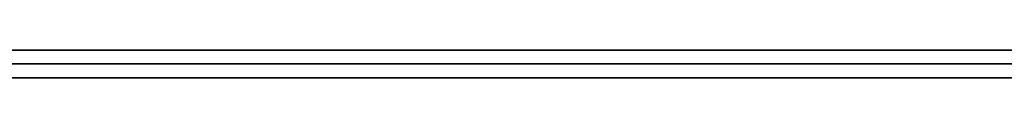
# Model space of a CAD drawing. Extents: x -3.09 to 3.09, y -0.36 to 1.94.
# Tile 115 of 168: x -0.491719 to -0.477552, y 1.8416 to 1.842. Entities that reach past the tile are written whole.
import ezdxf

# ---------------------------------------------------------------- set-up
doc = ezdxf.new("R2010")
doc.units = 0
doc.layers.get('0').update_dxf_attribs({"linetype": 'CONTINUOUS'})

# ---------------------------------------------------------------- blocks, each defined once
blk = doc.blocks.new('*U1')
at = {"extrusion": (0, 1, 0)}
for p, q in [((-3.01875, 1.842, 0.83), (3.01875, 1.842, 0.83)), ((3.01875, 1.842, -0.83), (-3.01875, 1.842, -0.83)), ((-2.92375, 1.842, -0.815), (2.92375, 1.842, -0.815)), ((2.92375, 1.842, 0.815), (-2.92375, 1.842, 0.815)), ((2.92375, 1.842, -0.7525), (-2.92375, 1.842, -0.7525)), ((-2.92375, 1.842, 0.7525), (2.92375, 1.842, 0.7525)), ((-2.45875, 1.842, -0.25), (-0.01875, 1.842, -0.25)), ((-0.01875, 1.842, 0.25), (-2.45875, 1.842, 0.25)), ((-2.45875, 1.8418, 0.25), (-0.01875, 1.8418, 0.25)), ((-0.01875, 1.8418, -0.25), (-2.45875, 1.8418, -0.25)), ((2.92375, 1.8416, -0.815), (-2.92375, 1.8416, -0.815)), ((-2.92375, 1.8416, 0.815), (2.92375, 1.8416, 0.815)), ((2.92375, 1.8416, -0.7525), (-2.92375, 1.8416, -0.7525)), ((-2.92375, 1.8416, 0.7525), (2.92375, 1.8416, 0.7525))]:
    blk.add_line(p, q, dxfattribs=at)
at = {"extrusion": (0, 0, -1)}
for p, q in [((-3.01875, 1.842, 0.83), (3.01875, 1.842, 0.83)), ((2.92375, 1.842, -0.7525), (-2.92375, 1.842, -0.7525)), ((2.92375, 1.842, 0.815), (-2.92375, 1.842, 0.815)), ((-0.01875, 1.842, 0.25), (-2.45875, 1.842, 0.25)), ((-2.45875, 1.8418, 0.25), (-0.01875, 1.8418, 0.25)), ((2.92375, 1.8416, -0.7525), (-2.92375, 1.8416, -0.7525)), ((-2.92375, 1.8416, 0.815), (2.92375, 1.8416, 0.815))]:
    blk.add_line(p, q, dxfattribs=at)
for p, q in [((3.01875, 1.842, -0.83), (-3.01875, 1.842, -0.83)), ((-2.92375, 1.842, 0.7525), (2.92375, 1.842, 0.7525)), ((-2.92375, 1.842, -0.815), (2.92375, 1.842, -0.815)), ((-2.45875, 1.842, -0.25), (-0.01875, 1.842, -0.25)), ((-0.01875, 1.8418, -0.25), (-2.45875, 1.8418, -0.25)), ((-2.92375, 1.8416, 0.7525), (2.92375, 1.8416, 0.7525)), ((2.92375, 1.8416, -0.815), (-2.92375, 1.8416, -0.815))]:
    blk.add_line(p, q)
for points in [[(-0.477349, 1.842, 0.512738), (-0.477555, 1.842, 0.512712), (-0.477761, 1.842, 0.512684), (-0.477966, 1.842, 0.512656), (-0.478171, 1.842, 0.512627), (-0.478375, 1.842, 0.512598), (-0.478579, 1.842, 0.512567), (-0.478783, 1.842, 0.512536), (-0.478986, 1.842, 0.512504), (-0.479189, 1.842, 0.512472), (-0.479391, 1.842, 0.512438), (-0.479593, 1.842, 0.512404), (-0.479794, 1.842, 0.512369), (-0.479995, 1.842, 0.512333), (-0.480196, 1.842, 0.512296), (-0.480396, 1.842, 0.512259), (-0.480595, 1.842, 0.512221), (-0.480795, 1.842, 0.512182), (-0.480994, 1.842, 0.512142), (-0.481192, 1.842, 0.512102), (-0.48139, 1.842, 0.512061), (-0.481588, 1.842, 0.512019), (-0.481785, 1.842, 0.511976), (-0.481982, 1.842, 0.511933), (-0.482178, 1.842, 0.511888), (-0.482374, 1.842, 0.511843), (-0.482569, 1.842, 0.511798), (-0.482764, 1.842, 0.511751), (-0.482959, 1.842, 0.511704), (-0.483153, 1.842, 0.511656), (-0.483347, 1.842, 0.511607), (-0.483541, 1.842, 0.511557), (-0.483734, 1.842, 0.511507), (-0.483926, 1.842, 0.511455), (-0.484118, 1.842, 0.511404), (-0.48431, 1.842, 0.511351), (-0.484501, 1.842, 0.511297), (-0.484692, 1.842, 0.511243), (-0.484883, 1.842, 0.511188), (-0.485073, 1.842, 0.511132), (-0.485262, 1.842, 0.511076), (-0.485451, 1.842, 0.511018), (-0.48564, 1.842, 0.51096), (-0.485829, 1.842, 0.510901), (-0.486017, 1.842, 0.510842), (-0.486204, 1.842, 0.510781), (-0.486391, 1.842, 0.51072), (-0.486578, 1.842, 0.510658), (-0.486764, 1.842, 0.510595), (-0.48695, 1.842, 0.510532), (-0.487135, 1.842, 0.510467), (-0.48732, 1.842, 0.510402), (-0.487505, 1.842, 0.510337), (-0.487689, 1.842, 0.51027), (-0.487873, 1.842, 0.510203), (-0.488056, 1.842, 0.510135), (-0.488239, 1.842, 0.510066), (-0.488421, 1.842, 0.509996), (-0.488603, 1.842, 0.509926), (-0.488785, 1.842, 0.509854), (-0.488966, 1.842, 0.509782), (-0.489147, 1.842, 0.50971), (-0.489327, 1.842, 0.509636), (-0.489507, 1.842, 0.509562), (-0.489686, 1.842, 0.509487), (-0.489865, 1.842, 0.509412), (-0.490043, 1.842, 0.509335), (-0.490221, 1.842, 0.509258), (-0.490398, 1.842, 0.509181), (-0.490574, 1.842, 0.509103), (-0.49075, 1.842, 0.509024), (-0.490925, 1.842, 0.508944), (-0.4911, 1.842, 0.508864), (-0.491274, 1.842, 0.508783), (-0.491448, 1.842, 0.508701), (-0.491621, 1.842, 0.508619), (-0.491793, 1.842, 0.508536)], [(-0.477349, 1.842, 0.512738), (-0.477555, 1.842, 0.512712), (-0.477761, 1.842, 0.512684), (-0.477966, 1.842, 0.512656), (-0.478171, 1.842, 0.512627), (-0.478375, 1.842, 0.512598), (-0.478579, 1.842, 0.512567), (-0.478783, 1.842, 0.512536), (-0.478986, 1.842, 0.512504), (-0.479189, 1.842, 0.512472), (-0.479391, 1.842, 0.512438), (-0.479593, 1.842, 0.512404), (-0.479794, 1.842, 0.512369), (-0.479995, 1.842, 0.512333), (-0.480196, 1.842, 0.512296), (-0.480396, 1.842, 0.512259), (-0.480595, 1.842, 0.512221), (-0.480795, 1.842, 0.512182), (-0.480994, 1.842, 0.512142), (-0.481192, 1.842, 0.512102), (-0.48139, 1.842, 0.512061), (-0.481588, 1.842, 0.512019), (-0.481785, 1.842, 0.511976), (-0.481982, 1.842, 0.511933), (-0.482178, 1.842, 0.511888), (-0.482374, 1.842, 0.511843), (-0.482569, 1.842, 0.511798), (-0.482764, 1.842, 0.511751), (-0.482959, 1.842, 0.511704), (-0.483153, 1.842, 0.511656), (-0.483347, 1.842, 0.511607), (-0.483541, 1.842, 0.511557), (-0.483734, 1.842, 0.511507), (-0.483926, 1.842, 0.511455), (-0.484118, 1.842, 0.511404), (-0.48431, 1.842, 0.511351), (-0.484501, 1.842, 0.511297), (-0.484692, 1.842, 0.511243), (-0.484883, 1.842, 0.511188), (-0.485073, 1.842, 0.511132), (-0.485262, 1.842, 0.511076), (-0.485451, 1.842, 0.511018), (-0.48564, 1.842, 0.51096), (-0.485829, 1.842, 0.510901), (-0.486017, 1.842, 0.510842), (-0.486204, 1.842, 0.510781), (-0.486391, 1.842, 0.51072), (-0.486578, 1.842, 0.510658), (-0.486764, 1.842, 0.510595), (-0.48695, 1.842, 0.510532), (-0.487135, 1.842, 0.510467), (-0.48732, 1.842, 0.510402), (-0.487505, 1.842, 0.510337), (-0.487689, 1.842, 0.51027), (-0.487873, 1.842, 0.510203), (-0.488056, 1.842, 0.510135), (-0.488239, 1.842, 0.510066), (-0.488421, 1.842, 0.509996), (-0.488603, 1.842, 0.509926), (-0.488785, 1.842, 0.509854), (-0.488966, 1.842, 0.509782), (-0.489147, 1.842, 0.50971), (-0.489327, 1.842, 0.509636), (-0.489507, 1.842, 0.509562), (-0.489686, 1.842, 0.509487), (-0.489865, 1.842, 0.509412), (-0.490043, 1.842, 0.509335), (-0.490221, 1.842, 0.509258), (-0.490398, 1.842, 0.509181), (-0.490574, 1.842, 0.509103), (-0.49075, 1.842, 0.509024), (-0.490925, 1.842, 0.508944), (-0.4911, 1.842, 0.508864), (-0.491274, 1.842, 0.508783), (-0.491448, 1.842, 0.508701), (-0.491621, 1.842, 0.508619), (-0.491793, 1.842, 0.508536)], [(-0.491783, 1.842, 0.413584), (-0.491609, 1.842, 0.413501), (-0.491434, 1.842, 0.413419), (-0.491259, 1.842, 0.413338), (-0.491083, 1.842, 0.413257), (-0.490906, 1.842, 0.413177), (-0.490729, 1.842, 0.413097), (-0.490551, 1.842, 0.413018), (-0.490372, 1.842, 0.41294), (-0.490193, 1.842, 0.412863), (-0.490013, 1.842, 0.412786), (-0.489833, 1.842, 0.41271), (-0.489652, 1.842, 0.412634), (-0.48947, 1.842, 0.41256), (-0.489288, 1.842, 0.412485), (-0.489105, 1.842, 0.412412), (-0.488922, 1.842, 0.412339), (-0.488738, 1.842, 0.412267), (-0.488554, 1.842, 0.412196), (-0.48837, 1.842, 0.412126), (-0.488185, 1.842, 0.412056), (-0.488, 1.842, 0.411987), (-0.487814, 1.842, 0.411919), (-0.487629, 1.842, 0.411851), (-0.487442, 1.842, 0.411785), (-0.487256, 1.842, 0.411719), (-0.487069, 1.842, 0.411654), (-0.486882, 1.842, 0.41159), (-0.486694, 1.842, 0.411526), (-0.486506, 1.842, 0.411464), (-0.486318, 1.842, 0.411402), (-0.486129, 1.842, 0.41134), (-0.48594, 1.842, 0.41128), (-0.485751, 1.842, 0.41122), (-0.485561, 1.842, 0.411161), (-0.485371, 1.842, 0.411103), (-0.485181, 1.842, 0.411046), (-0.48499, 1.842, 0.410989), (-0.484799, 1.842, 0.410934), (-0.484607, 1.842, 0.410878), (-0.484415, 1.842, 0.410824), (-0.484223, 1.842, 0.410771), (-0.484031, 1.842, 0.410718), (-0.483838, 1.842, 0.410666), (-0.483644, 1.842, 0.410615), (-0.483451, 1.842, 0.410564), (-0.483257, 1.842, 0.410515), (-0.483062, 1.842, 0.410466), (-0.482868, 1.842, 0.410418), (-0.482672, 1.842, 0.41037), (-0.482477, 1.842, 0.410324), (-0.482281, 1.842, 0.410278), (-0.482085, 1.842, 0.410233), (-0.481888, 1.842, 0.410189), (-0.481692, 1.842, 0.410145), (-0.481494, 1.842, 0.410103), (-0.481297, 1.842, 0.410061), (-0.481099, 1.842, 0.410019), (-0.4809, 1.842, 0.409979), (-0.480702, 1.842, 0.409939), (-0.480503, 1.842, 0.409901), (-0.480303, 1.842, 0.409862), (-0.480104, 1.842, 0.409825), (-0.479903, 1.842, 0.409789), (-0.479703, 1.842, 0.409753), (-0.479502, 1.842, 0.409718), (-0.479301, 1.842, 0.409683), (-0.479099, 1.842, 0.40965), (-0.478898, 1.842, 0.409617), (-0.478695, 1.842, 0.409585), (-0.478493, 1.842, 0.409554), (-0.47829, 1.842, 0.409524), (-0.478086, 1.842, 0.409494), (-0.477883, 1.842, 0.409465), (-0.477679, 1.842, 0.409437), (-0.477474, 1.842, 0.40941)], [(-0.491783, 1.842, 0.413584), (-0.491609, 1.842, 0.413501), (-0.491434, 1.842, 0.413419), (-0.491259, 1.842, 0.413338), (-0.491083, 1.842, 0.413257), (-0.490906, 1.842, 0.413177), (-0.490729, 1.842, 0.413097), (-0.490551, 1.842, 0.413018), (-0.490372, 1.842, 0.41294), (-0.490193, 1.842, 0.412863), (-0.490013, 1.842, 0.412786), (-0.489833, 1.842, 0.41271), (-0.489652, 1.842, 0.412634), (-0.48947, 1.842, 0.41256), (-0.489288, 1.842, 0.412485), (-0.489105, 1.842, 0.412412), (-0.488922, 1.842, 0.412339), (-0.488738, 1.842, 0.412267), (-0.488554, 1.842, 0.412196), (-0.48837, 1.842, 0.412126), (-0.488185, 1.842, 0.412056), (-0.488, 1.842, 0.411987), (-0.487814, 1.842, 0.411919), (-0.487629, 1.842, 0.411851), (-0.487442, 1.842, 0.411785), (-0.487256, 1.842, 0.411719), (-0.487069, 1.842, 0.411654), (-0.486882, 1.842, 0.41159), (-0.486694, 1.842, 0.411526), (-0.486506, 1.842, 0.411464), (-0.486318, 1.842, 0.411402), (-0.486129, 1.842, 0.41134), (-0.48594, 1.842, 0.41128), (-0.485751, 1.842, 0.41122), (-0.485561, 1.842, 0.411161), (-0.485371, 1.842, 0.411103), (-0.485181, 1.842, 0.411046), (-0.48499, 1.842, 0.410989), (-0.484799, 1.842, 0.410934), (-0.484607, 1.842, 0.410878), (-0.484415, 1.842, 0.410824), (-0.484223, 1.842, 0.410771), (-0.484031, 1.842, 0.410718), (-0.483838, 1.842, 0.410666), (-0.483644, 1.842, 0.410615), (-0.483451, 1.842, 0.410564), (-0.483257, 1.842, 0.410515), (-0.483062, 1.842, 0.410466), (-0.482868, 1.842, 0.410418), (-0.482672, 1.842, 0.41037), (-0.482477, 1.842, 0.410324), (-0.482281, 1.842, 0.410278), (-0.482085, 1.842, 0.410233), (-0.481888, 1.842, 0.410189), (-0.481692, 1.842, 0.410145), (-0.481494, 1.842, 0.410103), (-0.481297, 1.842, 0.410061), (-0.481099, 1.842, 0.410019), (-0.4809, 1.842, 0.409979), (-0.480702, 1.842, 0.409939), (-0.480503, 1.842, 0.409901), (-0.480303, 1.842, 0.409862), (-0.480104, 1.842, 0.409825), (-0.479903, 1.842, 0.409789), (-0.479703, 1.842, 0.409753), (-0.479502, 1.842, 0.409718), (-0.479301, 1.842, 0.409683), (-0.479099, 1.842, 0.40965), (-0.478898, 1.842, 0.409617), (-0.478695, 1.842, 0.409585), (-0.478493, 1.842, 0.409554), (-0.47829, 1.842, 0.409524), (-0.478086, 1.842, 0.409494), (-0.477883, 1.842, 0.409465), (-0.477679, 1.842, 0.409437), (-0.477474, 1.842, 0.40941)], [(-0.47727, 1.842, 0.421116), (-0.477555, 1.842, 0.421173), (-0.477838, 1.842, 0.421232), (-0.478119, 1.842, 0.421294), (-0.478399, 1.842, 0.421357), (-0.478678, 1.842, 0.421423), (-0.478955, 1.842, 0.421492), (-0.479231, 1.842, 0.421562), (-0.479505, 1.842, 0.421635), (-0.479778, 1.842, 0.421711), (-0.480049, 1.842, 0.421788), (-0.480319, 1.842, 0.421868), (-0.480588, 1.842, 0.421951), (-0.480855, 1.842, 0.422035), (-0.481121, 1.842, 0.422122), (-0.481385, 1.842, 0.422212), (-0.481648, 1.842, 0.422303), (-0.481909, 1.842, 0.422397), (-0.482169, 1.842, 0.422493), (-0.482427, 1.842, 0.422592), (-0.482684, 1.842, 0.422693), (-0.48294, 1.842, 0.422796), (-0.483194, 1.842, 0.422901), (-0.483447, 1.842, 0.423009), (-0.483698, 1.842, 0.423119), (-0.483948, 1.842, 0.423232), (-0.484196, 1.842, 0.423346), (-0.484443, 1.842, 0.423463), (-0.484688, 1.842, 0.423583), (-0.484932, 1.842, 0.423704), (-0.485175, 1.842, 0.423829), (-0.485416, 1.842, 0.423955), (-0.485656, 1.842, 0.424084), (-0.485894, 1.842, 0.424214), (-0.486131, 1.842, 0.424348), (-0.486366, 1.842, 0.424483), (-0.4866, 1.842, 0.424621), (-0.486833, 1.842, 0.424762), (-0.487064, 1.842, 0.424904), (-0.487294, 1.842, 0.425049), (-0.487522, 1.842, 0.425196), (-0.487749, 1.842, 0.425346), (-0.487974, 1.842, 0.425498), (-0.488198, 1.842, 0.425652), (-0.48842, 1.842, 0.425808), (-0.488641, 1.842, 0.425967), (-0.488861, 1.842, 0.426128), (-0.489079, 1.842, 0.426292), (-0.489295, 1.842, 0.426457), (-0.489511, 1.842, 0.426625), (-0.489724, 1.842, 0.426796), (-0.489937, 1.842, 0.426969), (-0.490148, 1.842, 0.427144), (-0.490357, 1.842, 0.427321), (-0.490565, 1.842, 0.427501), (-0.490772, 1.842, 0.427683), (-0.490977, 1.842, 0.427867), (-0.49118, 1.842, 0.428053), (-0.491383, 1.842, 0.428242), (-0.491583, 1.842, 0.428434), (-0.491783, 1.842, 0.428627)], [(-0.491788, 1.842, 0.493395), (-0.491587, 1.842, 0.493589), (-0.491386, 1.842, 0.49378), (-0.491183, 1.842, 0.493969), (-0.490979, 1.842, 0.494156), (-0.490773, 1.842, 0.494341), (-0.490567, 1.842, 0.494523), (-0.490358, 1.842, 0.494703), (-0.490149, 1.842, 0.49488), (-0.489938, 1.842, 0.495056), (-0.489726, 1.842, 0.495229), (-0.489512, 1.842, 0.495399), (-0.489298, 1.842, 0.495568), (-0.489081, 1.842, 0.495734), (-0.488864, 1.842, 0.495898), (-0.488645, 1.842, 0.496059), (-0.488425, 1.842, 0.496218), (-0.488203, 1.842, 0.496375), (-0.487981, 1.842, 0.49653), (-0.487756, 1.842, 0.496682), (-0.487531, 1.842, 0.496832), (-0.487304, 1.842, 0.49698), (-0.487076, 1.842, 0.497126), (-0.486846, 1.842, 0.497269), (-0.486616, 1.842, 0.49741), (-0.486383, 1.842, 0.497549), (-0.48615, 1.842, 0.497685), (-0.485915, 1.842, 0.497819), (-0.485679, 1.842, 0.497951), (-0.485441, 1.842, 0.49808), (-0.485203, 1.842, 0.498207), (-0.484962, 1.842, 0.498332), (-0.484721, 1.842, 0.498455), (-0.484478, 1.842, 0.498575), (-0.484234, 1.842, 0.498693), (-0.483988, 1.842, 0.498809), (-0.483742, 1.842, 0.498922), (-0.483493, 1.842, 0.499033), (-0.483244, 1.842, 0.499142), (-0.482993, 1.842, 0.499249), (-0.482741, 1.842, 0.499353), (-0.482487, 1.842, 0.499455), (-0.482233, 1.842, 0.499555), (-0.481976, 1.842, 0.499652), (-0.481719, 1.842, 0.499747), (-0.48146, 1.842, 0.49984), (-0.4812, 1.842, 0.49993), (-0.480938, 1.842, 0.500019), (-0.480675, 1.842, 0.500105), (-0.480411, 1.842, 0.500188), (-0.480146, 1.842, 0.50027), (-0.479879, 1.842, 0.500349), (-0.479611, 1.842, 0.500425), (-0.479341, 1.842, 0.5005), (-0.47907, 1.842, 0.500572), (-0.478798, 1.842, 0.500642), (-0.478525, 1.842, 0.500709), (-0.47825, 1.842, 0.500775), (-0.477974, 1.842, 0.500838), (-0.477696, 1.842, 0.500899), (-0.477417, 1.842, 0.500957)], [(-0.47727, 1.842, 0.421116), (-0.477555, 1.842, 0.421173), (-0.477838, 1.842, 0.421232), (-0.478119, 1.842, 0.421294), (-0.478399, 1.842, 0.421357), (-0.478678, 1.842, 0.421423), (-0.478955, 1.842, 0.421492), (-0.479231, 1.842, 0.421562), (-0.479505, 1.842, 0.421635), (-0.479778, 1.842, 0.421711), (-0.480049, 1.842, 0.421788), (-0.480319, 1.842, 0.421868), (-0.480588, 1.842, 0.421951), (-0.480855, 1.842, 0.422035), (-0.481121, 1.842, 0.422122), (-0.481385, 1.842, 0.422212), (-0.481648, 1.842, 0.422303), (-0.481909, 1.842, 0.422397), (-0.482169, 1.842, 0.422493), (-0.482427, 1.842, 0.422592), (-0.482684, 1.842, 0.422693), (-0.48294, 1.842, 0.422796), (-0.483194, 1.842, 0.422901), (-0.483447, 1.842, 0.423009), (-0.483698, 1.842, 0.423119), (-0.483948, 1.842, 0.423232), (-0.484196, 1.842, 0.423346), (-0.484443, 1.842, 0.423463), (-0.484688, 1.842, 0.423583), (-0.484932, 1.842, 0.423704), (-0.485175, 1.842, 0.423829), (-0.485416, 1.842, 0.423955), (-0.485656, 1.842, 0.424084), (-0.485894, 1.842, 0.424214), (-0.486131, 1.842, 0.424348), (-0.486366, 1.842, 0.424483), (-0.4866, 1.842, 0.424621), (-0.486833, 1.842, 0.424762), (-0.487064, 1.842, 0.424904), (-0.487294, 1.842, 0.425049), (-0.487522, 1.842, 0.425196), (-0.487749, 1.842, 0.425346), (-0.487974, 1.842, 0.425498), (-0.488198, 1.842, 0.425652), (-0.48842, 1.842, 0.425808), (-0.488641, 1.842, 0.425967), (-0.488861, 1.842, 0.426128), (-0.489079, 1.842, 0.426292), (-0.489295, 1.842, 0.426457), (-0.489511, 1.842, 0.426625), (-0.489724, 1.842, 0.426796), (-0.489937, 1.842, 0.426969), (-0.490148, 1.842, 0.427144), (-0.490357, 1.842, 0.427321), (-0.490565, 1.842, 0.427501), (-0.490772, 1.842, 0.427683), (-0.490977, 1.842, 0.427867), (-0.49118, 1.842, 0.428053), (-0.491383, 1.842, 0.428242), (-0.491583, 1.842, 0.428434), (-0.491783, 1.842, 0.428627)], [(-0.491788, 1.842, 0.493395), (-0.491587, 1.842, 0.493589), (-0.491386, 1.842, 0.49378), (-0.491183, 1.842, 0.493969), (-0.490979, 1.842, 0.494156), (-0.490773, 1.842, 0.494341), (-0.490567, 1.842, 0.494523), (-0.490358, 1.842, 0.494703), (-0.490149, 1.842, 0.49488), (-0.489938, 1.842, 0.495056), (-0.489726, 1.842, 0.495229), (-0.489512, 1.842, 0.495399), (-0.489298, 1.842, 0.495568), (-0.489081, 1.842, 0.495734), (-0.488864, 1.842, 0.495898), (-0.488645, 1.842, 0.496059), (-0.488425, 1.842, 0.496218), (-0.488203, 1.842, 0.496375), (-0.487981, 1.842, 0.49653), (-0.487756, 1.842, 0.496682), (-0.487531, 1.842, 0.496832), (-0.487304, 1.842, 0.49698), (-0.487076, 1.842, 0.497126), (-0.486846, 1.842, 0.497269), (-0.486616, 1.842, 0.49741), (-0.486383, 1.842, 0.497549), (-0.48615, 1.842, 0.497685), (-0.485915, 1.842, 0.497819), (-0.485679, 1.842, 0.497951), (-0.485441, 1.842, 0.49808), (-0.485203, 1.842, 0.498207), (-0.484962, 1.842, 0.498332), (-0.484721, 1.842, 0.498455), (-0.484478, 1.842, 0.498575), (-0.484234, 1.842, 0.498693), (-0.483988, 1.842, 0.498809), (-0.483742, 1.842, 0.498922), (-0.483493, 1.842, 0.499033), (-0.483244, 1.842, 0.499142), (-0.482993, 1.842, 0.499249), (-0.482741, 1.842, 0.499353), (-0.482487, 1.842, 0.499455), (-0.482233, 1.842, 0.499555), (-0.481976, 1.842, 0.499652), (-0.481719, 1.842, 0.499747), (-0.48146, 1.842, 0.49984), (-0.4812, 1.842, 0.49993), (-0.480938, 1.842, 0.500019), (-0.480675, 1.842, 0.500105), (-0.480411, 1.842, 0.500188), (-0.480146, 1.842, 0.50027), (-0.479879, 1.842, 0.500349), (-0.479611, 1.842, 0.500425), (-0.479341, 1.842, 0.5005), (-0.47907, 1.842, 0.500572), (-0.478798, 1.842, 0.500642), (-0.478525, 1.842, 0.500709), (-0.47825, 1.842, 0.500775), (-0.477974, 1.842, 0.500838), (-0.477696, 1.842, 0.500899), (-0.477417, 1.842, 0.500957)], [(-0.491757, 1.8416, 0.508553), (-0.491497, 1.8416, 0.508678), (-0.491236, 1.8416, 0.508801), (-0.490973, 1.8416, 0.508922), (-0.49071, 1.8416, 0.509042), (-0.490445, 1.8416, 0.50916), (-0.490179, 1.8416, 0.509277), (-0.489911, 1.8416, 0.509392), (-0.489643, 1.8416, 0.509505), (-0.489373, 1.8416, 0.509618), (-0.489102, 1.8416, 0.509728), (-0.488829, 1.8416, 0.509837), (-0.488556, 1.8416, 0.509944), (-0.488282, 1.8416, 0.510049), (-0.488007, 1.8416, 0.510153), (-0.487731, 1.8416, 0.510255), (-0.487454, 1.8416, 0.510355), (-0.487176, 1.8416, 0.510453), (-0.486897, 1.8416, 0.51055), (-0.486617, 1.8416, 0.510645), (-0.486337, 1.8416, 0.510738), (-0.486055, 1.8416, 0.510829), (-0.485772, 1.8416, 0.510919), (-0.485489, 1.8416, 0.511007), (-0.485204, 1.8416, 0.511093), (-0.484919, 1.8416, 0.511178), (-0.484632, 1.8416, 0.51126), (-0.484345, 1.8416, 0.511341), (-0.484056, 1.8416, 0.51142), (-0.483767, 1.8416, 0.511498), (-0.483477, 1.8416, 0.511574), (-0.483185, 1.8416, 0.511648), (-0.482893, 1.8416, 0.51172), (-0.4826, 1.8416, 0.51179), (-0.482306, 1.8416, 0.511859), (-0.482011, 1.8416, 0.511926), (-0.481715, 1.8416, 0.511991), (-0.481418, 1.8416, 0.512055), (-0.48112, 1.8416, 0.512117), (-0.480821, 1.8416, 0.512177), (-0.480521, 1.8416, 0.512235), (-0.480221, 1.8416, 0.512292), (-0.479919, 1.8416, 0.512347), (-0.479616, 1.8416, 0.5124), (-0.479313, 1.8416, 0.512451), (-0.479008, 1.8416, 0.512501), (-0.478703, 1.8416, 0.512549), (-0.478396, 1.8416, 0.512595), (-0.478089, 1.8416, 0.512639), (-0.477781, 1.8416, 0.512682), (-0.477471, 1.8416, 0.512723)], [(-0.491757, 1.8416, 0.508553), (-0.491497, 1.8416, 0.508678), (-0.491236, 1.8416, 0.508801), (-0.490973, 1.8416, 0.508922), (-0.49071, 1.8416, 0.509042), (-0.490445, 1.8416, 0.50916), (-0.490179, 1.8416, 0.509277), (-0.489911, 1.8416, 0.509392), (-0.489643, 1.8416, 0.509505), (-0.489373, 1.8416, 0.509618), (-0.489102, 1.8416, 0.509728), (-0.488829, 1.8416, 0.509837), (-0.488556, 1.8416, 0.509944), (-0.488282, 1.8416, 0.510049), (-0.488007, 1.8416, 0.510153), (-0.487731, 1.8416, 0.510255), (-0.487454, 1.8416, 0.510355), (-0.487176, 1.8416, 0.510453), (-0.486897, 1.8416, 0.51055), (-0.486617, 1.8416, 0.510645), (-0.486337, 1.8416, 0.510738), (-0.486055, 1.8416, 0.510829), (-0.485772, 1.8416, 0.510919), (-0.485489, 1.8416, 0.511007), (-0.485204, 1.8416, 0.511093), (-0.484919, 1.8416, 0.511178), (-0.484632, 1.8416, 0.51126), (-0.484345, 1.8416, 0.511341), (-0.484056, 1.8416, 0.51142), (-0.483767, 1.8416, 0.511498), (-0.483477, 1.8416, 0.511574), (-0.483185, 1.8416, 0.511648), (-0.482893, 1.8416, 0.51172), (-0.4826, 1.8416, 0.51179), (-0.482306, 1.8416, 0.511859), (-0.482011, 1.8416, 0.511926), (-0.481715, 1.8416, 0.511991), (-0.481418, 1.8416, 0.512055), (-0.48112, 1.8416, 0.512117), (-0.480821, 1.8416, 0.512177), (-0.480521, 1.8416, 0.512235), (-0.480221, 1.8416, 0.512292), (-0.479919, 1.8416, 0.512347), (-0.479616, 1.8416, 0.5124), (-0.479313, 1.8416, 0.512451), (-0.479008, 1.8416, 0.512501), (-0.478703, 1.8416, 0.512549), (-0.478396, 1.8416, 0.512595), (-0.478089, 1.8416, 0.512639), (-0.477781, 1.8416, 0.512682), (-0.477471, 1.8416, 0.512723)], [(-0.47739, 1.8416, 0.409399), (-0.477698, 1.8416, 0.40944), (-0.478005, 1.8416, 0.409482), (-0.47831, 1.8416, 0.409527), (-0.478616, 1.8416, 0.409573), (-0.47892, 1.8416, 0.409621), (-0.479223, 1.8416, 0.40967), (-0.479526, 1.8416, 0.409722), (-0.479828, 1.8416, 0.409775), (-0.480129, 1.8416, 0.40983), (-0.480429, 1.8416, 0.409886), (-0.480728, 1.8416, 0.409945), (-0.481027, 1.8416, 0.410005), (-0.481325, 1.8416, 0.410067), (-0.481622, 1.8416, 0.41013), (-0.481918, 1.8416, 0.410195), (-0.482213, 1.8416, 0.410262), (-0.482508, 1.8416, 0.410331), (-0.482802, 1.8416, 0.410402), (-0.483094, 1.8416, 0.410474), (-0.483387, 1.8416, 0.410548), (-0.483678, 1.8416, 0.410624), (-0.483968, 1.8416, 0.410701), (-0.484258, 1.8416, 0.41078), (-0.484547, 1.8416, 0.410861), (-0.484835, 1.8416, 0.410944), (-0.485122, 1.8416, 0.411028), (-0.485409, 1.8416, 0.411115), (-0.485694, 1.8416, 0.411203), (-0.485979, 1.8416, 0.411292), (-0.486263, 1.8416, 0.411384), (-0.486546, 1.8416, 0.411477), (-0.486829, 1.8416, 0.411572), (-0.48711, 1.8416, 0.411668), (-0.487391, 1.8416, 0.411767), (-0.487671, 1.8416, 0.411867), (-0.48795, 1.8416, 0.411969), (-0.488229, 1.8416, 0.412072), (-0.488506, 1.8416, 0.412178), (-0.488783, 1.8416, 0.412285), (-0.489059, 1.8416, 0.412393), (-0.489334, 1.8416, 0.412504), (-0.489608, 1.8416, 0.412616), (-0.48988, 1.8416, 0.41273), (-0.490151, 1.8416, 0.412845), (-0.49042, 1.8416, 0.412961), (-0.490688, 1.8416, 0.413079), (-0.490955, 1.8416, 0.413199), (-0.49122, 1.8416, 0.41332), (-0.491484, 1.8416, 0.413442), (-0.491746, 1.8416, 0.413566)], [(-0.47739, 1.8416, 0.409399), (-0.477698, 1.8416, 0.40944), (-0.478005, 1.8416, 0.409482), (-0.47831, 1.8416, 0.409527), (-0.478616, 1.8416, 0.409573), (-0.47892, 1.8416, 0.409621), (-0.479223, 1.8416, 0.40967), (-0.479526, 1.8416, 0.409722), (-0.479828, 1.8416, 0.409775), (-0.480129, 1.8416, 0.40983), (-0.480429, 1.8416, 0.409886), (-0.480728, 1.8416, 0.409945), (-0.481027, 1.8416, 0.410005), (-0.481325, 1.8416, 0.410067), (-0.481622, 1.8416, 0.41013), (-0.481918, 1.8416, 0.410195), (-0.482213, 1.8416, 0.410262), (-0.482508, 1.8416, 0.410331), (-0.482802, 1.8416, 0.410402), (-0.483094, 1.8416, 0.410474), (-0.483387, 1.8416, 0.410548), (-0.483678, 1.8416, 0.410624), (-0.483968, 1.8416, 0.410701), (-0.484258, 1.8416, 0.41078), (-0.484547, 1.8416, 0.410861), (-0.484835, 1.8416, 0.410944), (-0.485122, 1.8416, 0.411028), (-0.485409, 1.8416, 0.411115), (-0.485694, 1.8416, 0.411203), (-0.485979, 1.8416, 0.411292), (-0.486263, 1.8416, 0.411384), (-0.486546, 1.8416, 0.411477), (-0.486829, 1.8416, 0.411572), (-0.48711, 1.8416, 0.411668), (-0.487391, 1.8416, 0.411767), (-0.487671, 1.8416, 0.411867), (-0.48795, 1.8416, 0.411969), (-0.488229, 1.8416, 0.412072), (-0.488506, 1.8416, 0.412178), (-0.488783, 1.8416, 0.412285), (-0.489059, 1.8416, 0.412393), (-0.489334, 1.8416, 0.412504), (-0.489608, 1.8416, 0.412616), (-0.48988, 1.8416, 0.41273), (-0.490151, 1.8416, 0.412845), (-0.49042, 1.8416, 0.412961), (-0.490688, 1.8416, 0.413079), (-0.490955, 1.8416, 0.413199), (-0.49122, 1.8416, 0.41332), (-0.491484, 1.8416, 0.413442), (-0.491746, 1.8416, 0.413566)], [(-0.477288, 1.8416, 0.42112), (-0.477715, 1.8416, 0.421206), (-0.478139, 1.8416, 0.421298), (-0.47856, 1.8416, 0.421395), (-0.478977, 1.8416, 0.421497), (-0.479391, 1.8416, 0.421605), (-0.479802, 1.8416, 0.421717), (-0.480209, 1.8416, 0.421835), (-0.480613, 1.8416, 0.421959), (-0.481014, 1.8416, 0.422087), (-0.481412, 1.8416, 0.422221), (-0.481806, 1.8416, 0.42236), (-0.482197, 1.8416, 0.422504), (-0.482585, 1.8416, 0.422653), (-0.48297, 1.8416, 0.422808), (-0.483351, 1.8416, 0.422968), (-0.483729, 1.8416, 0.423133), (-0.484104, 1.8416, 0.423304), (-0.484476, 1.8416, 0.423479), (-0.484844, 1.8416, 0.42366), (-0.485209, 1.8416, 0.423846), (-0.485571, 1.8416, 0.424038), (-0.48593, 1.8416, 0.424234), (-0.486285, 1.8416, 0.424436), (-0.486637, 1.8416, 0.424643), (-0.486986, 1.8416, 0.424856), (-0.487331, 1.8416, 0.425073), (-0.487674, 1.8416, 0.425296), (-0.488013, 1.8416, 0.425524), (-0.488348, 1.8416, 0.425757), (-0.488681, 1.8416, 0.425996), (-0.48901, 1.8416, 0.42624), (-0.489336, 1.8416, 0.426489), (-0.489659, 1.8416, 0.426743), (-0.489978, 1.8416, 0.427003), (-0.490295, 1.8416, 0.427268), (-0.490607, 1.8416, 0.427538), (-0.490917, 1.8416, 0.427813), (-0.491224, 1.8416, 0.428093), (-0.491527, 1.8416, 0.428379), (-0.491827, 1.8416, 0.42867)], [(-0.491932, 1.8416, 0.493254), (-0.491632, 1.8416, 0.493547), (-0.491329, 1.8416, 0.493834), (-0.491022, 1.8416, 0.494117), (-0.490713, 1.8416, 0.494394), (-0.490401, 1.8416, 0.494666), (-0.490086, 1.8416, 0.494933), (-0.489768, 1.8416, 0.495195), (-0.489447, 1.8416, 0.495451), (-0.489122, 1.8416, 0.495703), (-0.488795, 1.8416, 0.495949), (-0.488465, 1.8416, 0.49619), (-0.488132, 1.8416, 0.496426), (-0.487795, 1.8416, 0.496656), (-0.487456, 1.8416, 0.496882), (-0.487114, 1.8416, 0.497102), (-0.486768, 1.8416, 0.497317), (-0.48642, 1.8416, 0.497527), (-0.486069, 1.8416, 0.497732), (-0.485714, 1.8416, 0.497931), (-0.485357, 1.8416, 0.498125), (-0.484997, 1.8416, 0.498315), (-0.484633, 1.8416, 0.498499), (-0.484267, 1.8416, 0.498677), (-0.483897, 1.8416, 0.498851), (-0.483525, 1.8416, 0.499019), (-0.483149, 1.8416, 0.499183), (-0.482771, 1.8416, 0.499341), (-0.482389, 1.8416, 0.499494), (-0.482005, 1.8416, 0.499641), (-0.481617, 1.8416, 0.499784), (-0.481227, 1.8416, 0.499921), (-0.480833, 1.8416, 0.500053), (-0.480436, 1.8416, 0.50018), (-0.480037, 1.8416, 0.500302), (-0.479634, 1.8416, 0.500419), (-0.479228, 1.8416, 0.50053), (-0.47882, 1.8416, 0.500636), (-0.478408, 1.8416, 0.500738), (-0.477993, 1.8416, 0.500833), (-0.477576, 1.8416, 0.500924), (-0.477155, 1.8416, 0.50101)], [(-0.477288, 1.8416, 0.42112), (-0.477715, 1.8416, 0.421206), (-0.478139, 1.8416, 0.421298), (-0.47856, 1.8416, 0.421395), (-0.478977, 1.8416, 0.421497), (-0.479391, 1.8416, 0.421605), (-0.479802, 1.8416, 0.421717), (-0.480209, 1.8416, 0.421835), (-0.480613, 1.8416, 0.421959), (-0.481014, 1.8416, 0.422087), (-0.481412, 1.8416, 0.422221), (-0.481806, 1.8416, 0.42236), (-0.482197, 1.8416, 0.422504), (-0.482585, 1.8416, 0.422653), (-0.48297, 1.8416, 0.422808), (-0.483351, 1.8416, 0.422968), (-0.483729, 1.8416, 0.423133), (-0.484104, 1.8416, 0.423304), (-0.484476, 1.8416, 0.423479), (-0.484844, 1.8416, 0.42366), (-0.485209, 1.8416, 0.423846), (-0.485571, 1.8416, 0.424038), (-0.48593, 1.8416, 0.424234), (-0.486285, 1.8416, 0.424436), (-0.486637, 1.8416, 0.424643), (-0.486986, 1.8416, 0.424856), (-0.487331, 1.8416, 0.425073), (-0.487674, 1.8416, 0.425296), (-0.488013, 1.8416, 0.425524), (-0.488348, 1.8416, 0.425757), (-0.488681, 1.8416, 0.425996), (-0.48901, 1.8416, 0.42624), (-0.489336, 1.8416, 0.426489), (-0.489659, 1.8416, 0.426743), (-0.489978, 1.8416, 0.427003), (-0.490295, 1.8416, 0.427268), (-0.490607, 1.8416, 0.427538), (-0.490917, 1.8416, 0.427813), (-0.491224, 1.8416, 0.428093), (-0.491527, 1.8416, 0.428379), (-0.491827, 1.8416, 0.42867)], [(-0.491932, 1.8416, 0.493254), (-0.491632, 1.8416, 0.493547), (-0.491329, 1.8416, 0.493834), (-0.491022, 1.8416, 0.494117), (-0.490713, 1.8416, 0.494394), (-0.490401, 1.8416, 0.494666), (-0.490086, 1.8416, 0.494933), (-0.489768, 1.8416, 0.495195), (-0.489447, 1.8416, 0.495451), (-0.489122, 1.8416, 0.495703), (-0.488795, 1.8416, 0.495949), (-0.488465, 1.8416, 0.49619), (-0.488132, 1.8416, 0.496426), (-0.487795, 1.8416, 0.496656), (-0.487456, 1.8416, 0.496882), (-0.487114, 1.8416, 0.497102), (-0.486768, 1.8416, 0.497317), (-0.48642, 1.8416, 0.497527), (-0.486069, 1.8416, 0.497732), (-0.485714, 1.8416, 0.497931), (-0.485357, 1.8416, 0.498125), (-0.484997, 1.8416, 0.498315), (-0.484633, 1.8416, 0.498499), (-0.484267, 1.8416, 0.498677), (-0.483897, 1.8416, 0.498851), (-0.483525, 1.8416, 0.499019), (-0.483149, 1.8416, 0.499183), (-0.482771, 1.8416, 0.499341), (-0.482389, 1.8416, 0.499494), (-0.482005, 1.8416, 0.499641), (-0.481617, 1.8416, 0.499784), (-0.481227, 1.8416, 0.499921), (-0.480833, 1.8416, 0.500053), (-0.480436, 1.8416, 0.50018), (-0.480037, 1.8416, 0.500302), (-0.479634, 1.8416, 0.500419), (-0.479228, 1.8416, 0.50053), (-0.47882, 1.8416, 0.500636), (-0.478408, 1.8416, 0.500738), (-0.477993, 1.8416, 0.500833), (-0.477576, 1.8416, 0.500924), (-0.477155, 1.8416, 0.50101)]]:
    blk.add_polyline3d(points)

msp = doc.modelspace()

# ---------------------------------------------------------------- block references
msp.add_blockref('*U1', (0, 0))

doc.saveas('drawing.dxf')
